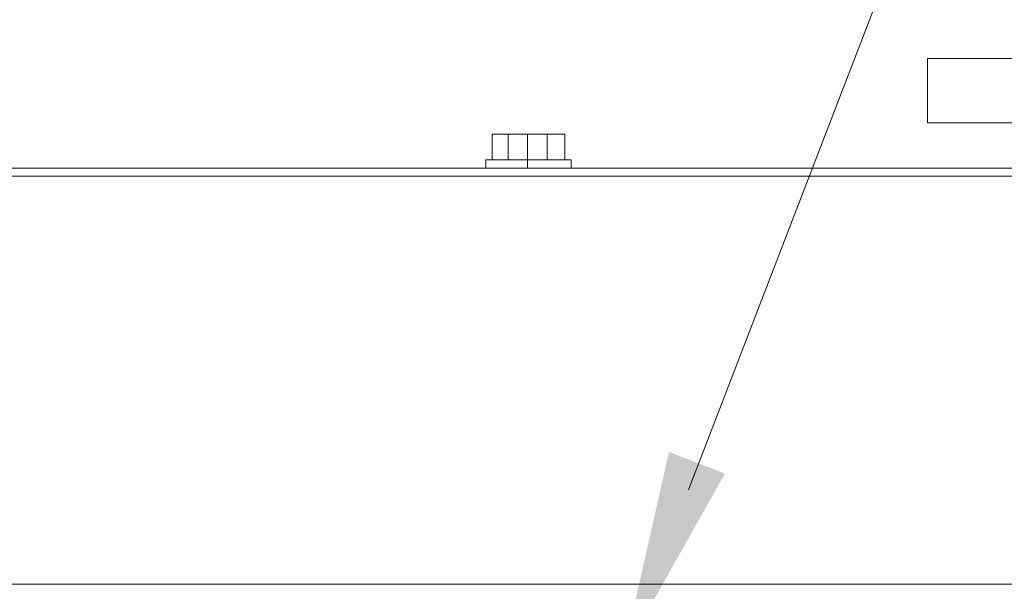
# Model space of a CAD drawing. Extents: x -23500 to 2637, y 21242 to 29547.
# Tile 53 of 121: x -11077 to -10774, y 27520 to 27696. Entities that reach past the tile are written whole.
import ezdxf

# ---------------------------------------------------------------- set-up
doc = ezdxf.new("R2010")
doc.units = 0
doc.header["$LTSCALE"] = 25
doc.layers.get('0').update_dxf_attribs({"linetype": 'CONTINUOUS', "lineweight": 13})

msp = doc.modelspace()

# ---------------------------------------------------------------- hatches: boundary and pattern name
h = msp.add_hatch(color=7)
h.dxf.hatch_style = 2
h.paths.add_polyline_path([(-10891.204, 27501.22), (-10877.202, 27563.246), (-10859.996, 27556.623)])

# ---------------------------------------------------------------- linework, layer by layer
at = {"color": 7, "lineweight": 9}
msp.add_lwpolyline([(-10871.21, 27551.641), (-10706.186, 27980.297), (-10608.789, 27980.297)], dxfattribs=at)
for points in [[(-10797.705, 27684.258), (-10797.705, 27684.258), (-10547.873, 27684.258), (-10547.873, 27684.258), (-10547.873, 27684.258), (-10547.873, 27664.426), (-10547.873, 27664.426), (-10547.873, 27664.426), (-10797.705, 27664.426), (-10797.705, 27664.426), (-10797.705, 27664.426), (-10797.705, 27684.258), (-10797.705, 27684.258)], [(-10797.705, 27684.258), (-10797.705, 27684.258), (-10547.873, 27684.258), (-10547.873, 27684.258), (-10547.873, 27684.258), (-10547.873, 27664.426), (-10547.873, 27664.426), (-10547.873, 27664.426), (-10797.705, 27664.426), (-10797.705, 27664.426), (-10797.705, 27664.426), (-10797.705, 27684.258), (-10797.705, 27684.258)], [(-10931.546, 27660.959), (-10931.546, 27660.959), (-10909.237, 27660.959), (-10909.237, 27660.959), (-10909.237, 27660.959), (-10909.237, 27653.027), (-10909.237, 27653.027), (-10909.237, 27653.027), (-10931.546, 27653.027), (-10931.546, 27653.027), (-10931.546, 27653.027), (-10931.546, 27660.959), (-10931.546, 27660.959)], [(-10933.526, 27653.024), (-10933.526, 27653.024), (-10907.251, 27653.024), (-10907.251, 27653.024), (-10907.251, 27653.024), (-10907.251, 27650.542), (-10907.251, 27650.542), (-10907.251, 27650.542), (-10933.526, 27650.542), (-10933.526, 27650.542), (-10933.526, 27650.542), (-10933.526, 27653.024), (-10933.526, 27653.024)], [(-11510.025, 27648.066), (-11510.025, 27648.066), (-9835.528, 27648.066), (-9835.528, 27648.066), (-9835.528, 27648.066), (-9835.528, 27522.656), (-9835.528, 27522.656), (-9835.528, 27522.656), (-11510.025, 27522.656), (-11510.025, 27522.656), (-11510.025, 27522.656), (-11510.025, 27648.066), (-11510.025, 27648.066)], [(-11109.992, 27648.066), (-11109.992, 27648.066), (-10235.574, 27648.066), (-10235.574, 27648.066), (-10235.574, 27648.066), (-10235.574, 27522.656), (-10235.574, 27522.656), (-10235.574, 27522.656), (-11109.992, 27522.656), (-11109.992, 27522.656), (-11109.992, 27522.656), (-11109.992, 27648.066), (-11109.992, 27648.066)]]:
    msp.add_open_spline(points, degree=3, knots=[0, 0, 0, 0, 1, 1, 1, 2, 2, 2, 3, 3, 3, 4, 4, 4, 4], dxfattribs=at)
for points in [[(-10926.588, 27653.024), (-10926.588, 27653.024), (-10926.588, 27660.959), (-10926.588, 27660.959)], [(-10920.634, 27650.539), (-10920.634, 27650.539), (-10920.634, 27660.959), (-10920.634, 27660.959)], [(-10914.68, 27653.024), (-10914.68, 27653.024), (-10914.68, 27660.959), (-10914.68, 27660.959)], [(-11112.477, 27650.539), (-11112.477, 27650.539), (-10233.089, 27650.539), (-10233.089, 27650.539)], [(-10233.089, 27648.066), (-10233.089, 27648.066), (-11112.477, 27648.066), (-11112.477, 27648.066)], [(-11172.459, 27522.652), (-11172.459, 27522.652), (-10768.944, 27522.652), (-10768.944, 27522.652)], [(-11172.459, 27522.652), (-11172.459, 27522.652), (-10768.944, 27522.652), (-10768.944, 27522.652)], [(-10627.673, 27522.652), (-10627.673, 27522.652), (-11064.882, 27522.652), (-11064.882, 27522.652)], [(-10627.673, 27522.652), (-10627.673, 27522.652), (-11064.882, 27522.652), (-11064.882, 27522.652)]]:
    msp.add_open_spline(points, degree=3, dxfattribs=at)

doc.saveas('drawing.dxf')
